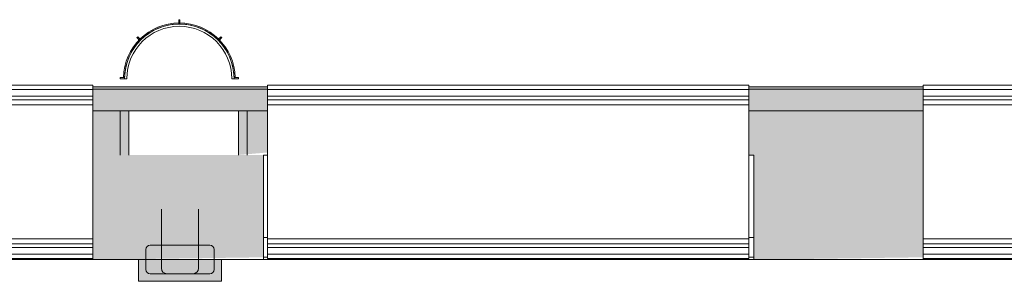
# Model space of a CAD drawing. Header units: millimetres. Extents: x -113904 to 3141, y -34200 to 59129.
# Tile 42 of 72: x -19139 to -14640, y -6100 to -4903. Entities that reach past the tile are written whole.
import ezdxf

# ---------------------------------------------------------------- set-up
doc = ezdxf.new("R2010")
doc.units = ezdxf.units.MM
doc.layers.add('0-1', color=7, linetype='Continuous', lineweight=5)
for name, color, linetype, lineweight, true_color in [('_Hidden Lines_-1', 7, 'Continuous', 9, 0xaaaaaa), ('Cut Pattern-2', 7, 'Continuous', 5, 0xd4d4d4), ('Doors-1', 7, 'Continuous', 9, 0xaaaaaa), ('Floors-1', 7, 'Continuous', 9, 0xaaaaaa), ('Lighting Fixtures-1', 7, 'Continuous', 9, 0xaaaaaa), ('Railings-1', 7, 'Continuous', 9, 0xaaaaaa), ('Structural Columns-2', 7, 'Continuous', 9, 0xaaaaaa), ('Structural Framing-1', 7, 'Continuous', 9, 0xaaaaaa), ('Structural Rebar-1', 7, 'Continuous', 9, 0xaaaaaa), ('Walls-1', 7, 'Continuous', 9, 0xaaaaaa)]:
    doc.layers.add(name, color=color, linetype=linetype, lineweight=lineweight, true_color=true_color)

# ---------------------------------------------------------------- blocks, each defined once
blk = doc.blocks.new('Ukse ava_ kaar - 2200x1920-1370879-SKEEM 2_ Korrus_Kunstikonkurss pildid')
at = {"layer": '_Hidden Lines_-1'}
blk.add_line((-1100, -390), (1100, -390), dxfattribs=at)
blk = doc.blocks.new('Ukse ava_ kaar - 2240x1935-V196-SKEEM 2_ Korrus_Kunstikonkurss pildid')
at = {"layer": '_Hidden Lines_-1'}
for p, q in [((-1120, 390), (-1102.5, 390)), ((1097.5, 390), (1120, 390)), ((-1120, -390), (1120, -390))]:
    blk.add_line(p, q, dxfattribs=at)
blk = doc.blocks.new('Concrete_Rectangular Beam - 500x710 mm-1544204-SKEEM 2_ Korrus_Kunstikonkurss pildid')
at = {"layer": 'Structural Framing-1'}
for p, q in [((-2440, -250), (-2440, 250)), ((-2238, 250), (-2440, 250)), ((-2440, -250), (-2238, -250))]:
    blk.add_line(p, q, dxfattribs=at)
blk = doc.blocks.new('22001_TP_EK_Cloud_rvt-1-SKEEM 2_ Korrus_Kunstikonkurss pildid')
at = {"layer": 'Cut Pattern-2'}
h = blk.add_hatch(color=256, dxfattribs=at)
h.paths.add_polyline_path([(-12046.5, -6000), (-12046.5, -5522), (-12811.5, -5522), (-12811.5, -6000), (-12338.1, -6000)])
h.paths.add_polyline_path([(-3046.5, -6000), (-3046.5, -5522), (-3100, -5522), (-3100, -5900), (-3680, -5900), (-3680, -5522), (-3816.5, -5522), (-3816.5, -6000), (-3261.9, -6000)])
h.paths.add_polyline_path([(-9806.5, -6000), (-9026.5, -5990), (-9026.5, -5522), (-9806.5, -5522), (-9806.5, -5990)])
h.paths.add_polyline_path([(2788.9, -6000), (2983.5, -5990), (2983.5, -5522), (2208.5, -5522), (2208.5, -6000), (2452.7, -6000)])
h.paths.add_polyline_path([(-806.5, -6000), (-31.5, -5990), (-31.5, -5522), (-806.5, -5522), (-806.5, -5990)])
h.paths.add_polyline_path([(-6786.5, -6000), (-6056.5, -5990), (-6056.5, -5522), (-6786.5, -5522), (-6786.5, -5990)])
h.paths.add_polyline_path([(-15718.8, -6000), (-15011.5, -5990), (-15011.5, -5522), (-15785.2, -5522), (-15785.2, -6000)])
h.paths.add_polyline_path([(-18725.1, -6000), (-18025.2, -5990), (-18025.2, -5522), (-18805.2, -5522), (-18805.2, -6000)])
h.paths.add_polyline_path([(-21078.2, -6000), (-21005.2, -5990), (-21005.2, -5522), (-21795.2, -5522), (-21795.2, -6000), (-21750.5, -6000)])
h.paths.add_polyline_path([(-24000, -6000), (-24190, -5838.9), (-24190, -6000), (-24103.6, -6000)])
at = {"layer": 'Structural Columns-2'}
for p, q in [((-18217, -6000), (-18597, -6000)), ((-18597, -6000), (-18597, -6100)), ((-18217, -6100), (-18217, -6000)), ((-18597, -6100), (-18217, -6100))]:
    blk.add_line(p, q, dxfattribs=at)
at = {"layer": 'Structural Rebar-1'}
for p, q in [((-18492, -5770), (-18492, -6040)), ((-18322, -6040), (-18322, -5770)), ((-18271, -5934), (-18543, -5934)), ((-18271, -5934), (-18351, -5934)), ((-18563, -5954), (-18563, -6046)), ((-18251, -6046), (-18251, -5954)), ((-18251, -6034), (-18251, -5954)), ((-18543, -6066), (-18271, -6066)), ((-18467, -6065), (-18347, -6065))]:
    blk.add_line(p, q, dxfattribs=at)
for centre, radius, start, end in [((-18543, -5954), 20, 90, 180), ((-18271, -5954), 20, 0, 90), ((-18271, -5954), 20, 0, 90), ((-18543, -6046), 20, 180, 270), ((-18467, -6040), 25, 180, 270), ((-18347, -6040), 25, 270, 0), ((-18271, -6046), 20, 270, 0)]:
    blk.add_arc(centre, radius, start, end, dxfattribs=at)
at = {"layer": 'Walls-1'}
for p, q in [((-18805.2, -5220), (-18007.7, -5220)), ((-15807.7, -5220), (-15011.5, -5220)), ((-18680, -5320), (-18805.2, -5320)), ((-18805.2, -5320), (-18640, -5320)), ((-18680, -5320), (-18680, -5522)), ((-18140, -5320), (-18007.7, -5320)), ((-18100, -5320), (-18007.7, -5320)), ((-18100, -5320), (-18100, -5522)), ((-15807.7, -5320), (-15011.5, -5320)), ((-15807.7, -5320), (-15011.5, -5320)), ((-18805.2, -6000), (-18805.2, -5522)), ((-18025.2, -6000), (-18025.2, -5522)), ((-18007.7, -5522), (-18025.2, -5522)), ((-15785.2, -5522), (-15807.7, -5522)), ((-15785.2, -6000), (-15785.2, -5522)), ((-15011.5, -6000), (-15011.5, -5522)), ((-18007.7, -5900), (-18025.2, -5900)), ((-15785.2, -5900), (-15807.7, -5900)), ((-18805.2, -6000), (-18597, -6000)), ((-18217, -6000), (-18025.2, -6000)), ((-15785.2, -6000), (-15011.5, -6000))]:
    blk.add_line(p, q, dxfattribs=at)
at = {"layer": 'Doors-1'}
for name, p in [('Ukse ava_ kaar - 2240x1935-V196-SKEEM 2_ Korrus_Kunstikonkurss pildid', (-16905.2, -5610)), ('Ukse ava_ kaar - 2200x1920-1370879-SKEEM 2_ Korrus_Kunstikonkurss pildid', (-19905.2, -5610)), ('Ukse ava_ kaar - 2200x1920-1370879-SKEEM 2_ Korrus_Kunstikonkurss pildid', (-13911.5, -5610))]:
    blk.add_blockref(name, p, dxfattribs=at)
at = {"layer": 'Structural Framing-1', "rotation": 270}
blk.add_blockref('Concrete_Rectangular Beam - 500x710 mm-1544204-SKEEM 2_ Korrus_Kunstikonkurss pildid', (-18390, -7760), dxfattribs=at)
blk = doc.blocks.new('Ukse ava_ kaar 1 - 2200x1920-1530674-SKEEM 2_ Korrus_Kunstikonkurss pildid')
at = {"layer": '_Hidden Lines_-1'}
blk.add_line((-1100, -390), (1100, -390), dxfattribs=at)
blk = doc.blocks.new('Ukse ava_ kaar 1 - 2240x1935-V2-SKEEM 2_ Korrus_Kunstikonkurss pildid')
at = {"layer": '_Hidden Lines_-1'}
for p, q in [((-1120, 390), (-1102.5, 390)), ((1097.5, 390), (1120, 390)), ((-1120, -390), (1120, -390))]:
    blk.add_line(p, q, dxfattribs=at)
blk = doc.blocks.new('Piirde element 1 - Piirde element 1-V5-SKEEM 2_ Korrus_Kunstikonkurss pildid')
at = {"layer": 'Railings-1'}
for p, q in [((-1100, 376.3), (-1100, 396.3)), ((-1100, 396.3), (1100, 396.3)), ((-1100, 346.3), (-1100, 376.3)), ((-1100, 376.3), (1100, 376.3)), ((1100, 396.3), (1100, 376.3)), ((1100, 376.3), (1100, 346.3)), ((-1100, 329.3), (-1100, 346.3)), ((-1100, 346.3), (1100, 346.3)), ((-1100, 306.3), (-1100, 329.3)), ((-1100, 329.3), (1100, 329.3)), ((1100, 346.3), (1100, 329.3)), ((1100, 329.3), (1100, 306.3)), ((-1100, 76.8), (-1100, 306.3)), ((-1100, 306.3), (1100, 306.3)), ((1100, 306.3), (1100, 76.8)), ((-1100, -306.3), (1100, -306.3)), ((-1100, -329.3), (1100, -329.3)), ((-1100, -346.3), (1100, -346.3)), ((-1100, -376.3), (1100, -376.3)), ((-1100, -396.3), (1100, -396.3))]:
    blk.add_line(p, q, dxfattribs=at)
blk = doc.blocks.new('Piirde element 1 - Piirde element 1-V6-SKEEM 2_ Korrus_Kunstikonkurss pildid')
at = {"layer": 'Railings-1'}
for p, q in [((-1100, 376.25), (-1100, 396.25)), ((-1100, 396.25), (1100, 396.25)), ((-1100, 346.25), (-1100, 376.25)), ((-1100, 376.25), (1100, 376.25)), ((1100, 396.25), (1100, 376.25)), ((1100, 376.25), (1100, 346.25)), ((-1100, 329.25), (-1100, 346.25)), ((-1100, 346.25), (1100, 346.25)), ((-1100, 306.25), (-1100, 329.25)), ((-1100, 329.25), (1100, 329.25)), ((1100, 346.25), (1100, 329.25)), ((1100, 329.25), (1100, 306.25)), ((-1100, -306.25), (-1100, 306.25)), ((-1100, 306.25), (1100, 306.25)), ((1100, 306.25), (1100, -306.25)), ((-1100, -329.25), (-1100, -306.25)), ((-1100, -306.25), (1100, -306.25)), ((1100, -306.25), (1100, -329.25)), ((-1100, -346.25), (-1100, -329.25)), ((-1100, -329.25), (1100, -329.25)), ((-1100, -376.25), (-1100, -346.25)), ((-1100, -346.25), (1100, -346.25)), ((1100, -329.25), (1100, -346.25)), ((1100, -346.25), (1100, -376.25)), ((-1100, -396.25), (-1100, -376.25)), ((-1100, -376.25), (1100, -376.25)), ((-1100, -396.25), (1100, -396.25)), ((1100, -376.25), (1100, -396.25))]:
    blk.add_line(p, q, dxfattribs=at)
blk = doc.blocks.new('KVTD - Valgustuse element 2 - KVTD - Valgustuse element-2032966-SKEEM 2_ Korrus_Kunstikonkurss pildid')
at = {"layer": 'Lighting Fixtures-1'}
for p, q in [((-18412.5, -4902.7), (-18412.5, -4922.7)), ((-18407.5, -4902.7), (-18412.5, -4902.7)), ((-18412.5, -4902.7), (-18407.5, -4902.7)), ((-18412.5, -4922.7), (-18412.5, -4902.7)), ((-18407.5, -4922.7), (-18407.5, -4902.7)), ((-18407.5, -4902.7), (-18407.5, -4922.7)), ((-18412.5, -4922.7), (-18407.5, -4922.7)), ((-18600.3, -4981.3), (-18603.9, -4984.8)), ((-18603.9, -4984.8), (-18600.3, -4981.3)), ((-18603.9, -4984.8), (-18589.8, -4999)), ((-18589.8, -4999), (-18603.9, -4984.8)), ((-18586.3, -4995.5), (-18600.3, -4981.3)), ((-18600.3, -4981.3), (-18586.3, -4995.5)), ((-18219.7, -4981.3), (-18233.7, -4995.5)), ((-18233.7, -4995.5), (-18219.7, -4981.3)), ((-18230.2, -4999), (-18216.1, -4984.8)), ((-18216.1, -4984.8), (-18230.2, -4999)), ((-18216.1, -4984.8), (-18219.7, -4981.3)), ((-18219.7, -4981.3), (-18216.1, -4984.8)), ((-18589.8, -4999), (-18586.3, -4995.5)), ((-18233.7, -4995.5), (-18230.2, -4999)), ((-18660, -5167.7), (-18680, -5167.7)), ((-18680, -5167.7), (-18680, -5172.7)), ((-18680, -5172.7), (-18680, -5167.7)), ((-18680, -5167.7), (-18660, -5167.7)), ((-18680, -5172.7), (-18660, -5172.7)), ((-18660, -5172.7), (-18680, -5172.7)), ((-18665, -5167.7), (-18659.9, -5167.7)), ((-18659.9, -5167.7), (-18665, -5167.7)), ((-18665, -5167.7), (-18659.9, -5167.7)), ((-18659.9, -5167.7), (-18665, -5167.7)), ((-18665, -5167.7), (-18659.9, -5167.7)), ((-18659.9, -5167.7), (-18665, -5167.7)), ((-18665, -5167.7), (-18659.9, -5167.7)), ((-18659.9, -5167.7), (-18665, -5167.7)), ((-18660, -5172.7), (-18660, -5167.7)), ((-18660, -5172.7), (-18649.7, -5172.7)), ((-18170.3, -5172.7), (-18160, -5172.7)), ((-18160.1, -5167.7), (-18155, -5167.7)), ((-18155, -5167.7), (-18160.1, -5167.7)), ((-18160.1, -5167.7), (-18155, -5167.7)), ((-18155, -5167.7), (-18160.1, -5167.7)), ((-18160.1, -5167.7), (-18155, -5167.7)), ((-18155, -5167.7), (-18160.1, -5167.7)), ((-18160.1, -5167.7), (-18155, -5167.7)), ((-18155, -5167.7), (-18160.1, -5167.7)), ((-18140, -5167.7), (-18160, -5167.7)), ((-18160, -5167.7), (-18160, -5172.7)), ((-18160, -5167.7), (-18140, -5167.7)), ((-18160, -5172.7), (-18140, -5172.7)), ((-18140, -5172.7), (-18160, -5172.7)), ((-18140, -5172.7), (-18140, -5167.7)), ((-18140, -5167.7), (-18140, -5172.7))]:
    blk.add_line(p, q, dxfattribs=at)
for radius, start, end in [(255, 1.1235, 178.8765), (255, 1.1235, 178.8765), (255, 1.1235, 178.8765), (255, 1.1235, 178.8765), (255, 1.1235, 178.8765), (255, 1.1235, 178.8765), (255, 1.1235, 178.8765), (255, 1.1235, 178.8765), (250, 0, 180), (250, 1.146, 178.854), (239.7, 0, 180), (250, 107.0333, 115.3869), (250, 107.0333, 115.3869), (250, 107.0333, 115.3869), (250, 107.0333, 115.3869), (250, 107.0333, 115.3869), (250, 107.0333, 115.3869), (250, 107.0333, 115.3869), (250, 77.3066, 102.6934), (250, 77.3066, 102.6934), (250, 77.3066, 102.6934), (250, 77.3066, 102.6934), (250, 77.3066, 102.6934), (250, 77.3066, 102.6934), (250, 77.3066, 102.6934), (250, 64.6131, 72.9667), (250, 64.6131, 72.9667), (250, 64.6131, 72.9667), (250, 64.6131, 72.9667), (250, 64.6131, 72.9667), (250, 64.6131, 72.9667), (250, 64.6131, 72.9667), (250, 133.7998, 140.7737), (250, 133.7998, 140.7737), (250, 133.7998, 140.7737), (250, 133.7998, 140.7737), (250, 133.7998, 140.7737), (250, 133.7998, 140.7737), (250, 133.7998, 140.7737), (250, 120.6599, 128.0803), (250, 120.6599, 128.0803), (250, 120.6599, 128.0803), (250, 120.6599, 128.0803), (250, 120.6599, 128.0803), (250, 120.6599, 128.0803), (250, 120.6599, 128.0803), (250, 51.9197, 59.3401), (250, 51.9197, 59.3401), (250, 51.9197, 59.3401), (250, 51.9197, 59.3401), (250, 51.9197, 59.3401), (250, 51.9197, 59.3401), (250, 51.9197, 59.3401), (250, 39.2263, 46.2002), (250, 39.2263, 46.2002), (250, 39.2263, 46.2002), (250, 39.2263, 46.2002), (250, 39.2263, 46.2002), (250, 39.2263, 46.2002), (250, 39.2263, 46.2002), (250, 147.1332, 153.4671), (250, 147.1332, 153.4671), (250, 147.1332, 153.4671), (250, 147.1332, 153.4671), (250, 147.1332, 153.4671), (250, 147.1332, 153.4671), (250, 147.1332, 153.4671), (250, 26.5329, 32.8668), (250, 26.5329, 32.8668), (250, 26.5329, 32.8668), (250, 26.5329, 32.8668), (250, 26.5329, 32.8668), (250, 26.5329, 32.8668), (250, 26.5329, 32.8668), (250, 159.6815, 166.1606), (250, 159.6815, 166.1606), (250, 159.6815, 166.1606), (250, 159.6815, 166.1606), (250, 159.6815, 166.1606), (250, 159.6815, 166.1606), (250, 159.6815, 166.1606), (250, 13.8394, 20.3185), (250, 13.8394, 20.3185), (250, 13.8394, 20.3185), (250, 13.8394, 20.3185), (250, 13.8394, 20.3185), (250, 13.8394, 20.3185), (250, 13.8394, 20.3185), (250, 172.5458, 178.854), (250, 172.5458, 178.854), (250, 172.5458, 178.854), (250, 172.5458, 178.854), (250, 172.5458, 178.854), (250, 172.5458, 178.854), (250, 172.5458, 178.854), (250, 1.146, 7.4542), (250, 1.146, 7.4542), (250, 1.146, 7.4542), (250, 1.146, 7.4542), (250, 1.146, 7.4542), (250, 1.146, 7.4542), (250, 1.146, 7.4542)]:
    blk.add_arc((-18410, -5172.7), radius, start, end, dxfattribs=at)

msp = doc.modelspace()

# ---------------------------------------------------------------- hatches: boundary and pattern name
at = {"layer": 'Cut Pattern-2'}
h = msp.add_hatch(color=256, dxfattribs=at)
h.paths.add_polyline_path([(-21795.2, -5522), (-21005.2, -5522), (-21005.2, -5210), (-21795.2, -5210), (-21795.2, -5402.4)])
h.paths.add_polyline_path([(-6016.5, -5522), (-6016.5, -5210), (-6786.5, -5210), (-6786.5, -5522), (-6056.5, -5522)])
h.paths.add_polyline_path([(-18640, -5522), (-18640, -5320), (-18140, -5320), (-18140, -5522), (-18007.7, -5510.4), (-18007.7, -5210), (-18805.2, -5210), (-18805.2, -5522), (-18680, -5522)])
h.paths.add_polyline_path([(2983.5, -5522), (3023.5, -5522), (3023.5, -5210), (2208.5, -5220), (2208.5, -5522), (2788.9, -5522)])
h.paths.add_polyline_path([(-9026.5, -5522), (-8986.5, -5522), (-8986.5, -5210), (-9806.5, -5210), (-9806.5, -5522)])
h.paths.add_polyline_path([(-12260.2, -5522), (-12006.5, -5522), (-12006.5, -5210), (-12811.5, -5210), (-12811.5, -5522), (-12263.3, -5522)])
h.paths.add_polyline_path([(-3816.5, -5522), (-3680, -5522), (-3680, -5320), (-3100, -5320), (-3100, -5522), (-3006.5, -5522), (-3006.5, -5210), (-3816.5, -5210), (-3816.5, -5337.5)])
h.paths.add_polyline_path([(-15807.7, -5522), (-15011.5, -5522), (-15011.5, -5210), (-15807.7, -5210), (-15807.7, -5337.5)])
h.paths.add_polyline_path([(-31.5, -5522), (8.5, -5522), (8.5, -5210), (-806.5, -5220), (-806.5, -5522), (-236.5, -5522)])
msp.add_hatch(color=256, dxfattribs=at).paths.add_polyline_path([(-18217, -6100), (-18217, -6000), (-18597, -6000), (-18597, -6100), (-18388.9, -6100)])

# ---------------------------------------------------------------- linework, layer by layer
at = {"layer": 'Floors-1'}
for p, q in [((-18007.7, -5990), (-18025.2, -5990)), ((-15785.2, -5990), (-15807.7, -5990))]:
    msp.add_line(p, q, dxfattribs=at)
at = {"layer": 'Walls-1'}
for p, q in [((-18805.2, -5210), (-18007.7, -5210)), ((-15807.7, -5210), (-15011.5, -5210)), ((-18805.2, -6000), (-18805.2, -5522)), ((-18007.7, -5522), (-18025.2, -5522)), ((-18025.2, -6000), (-18025.2, -5522)), ((-15785.2, -5522), (-15807.7, -5522)), ((-15785.2, -6000), (-15785.2, -5522)), ((-15011.5, -6000), (-15011.5, -5522)), ((-18805.2, -6000), (-18597, -6000)), ((-18597, -6000), (-18597, -6100)), ((-18217, -6000), (-18025.2, -6000)), ((-18217, -6100), (-18217, -6000)), ((-18007.7, -5990), (-18025.2, -5990)), ((-15785.2, -6000), (-15011.5, -6000)), ((-18597, -6100), (-18217, -6100))]:
    msp.add_line(p, q, dxfattribs=at)

# ---------------------------------------------------------------- block references
at = {"layer": '0-1'}
msp.add_blockref('22001_TP_EK_Cloud_rvt-1-SKEEM 2_ Korrus_Kunstikonkurss pildid', (0, 0), dxfattribs=at)
at = {"layer": 'Doors-1'}
for name, p in [('Ukse ava_ kaar 1 - 2240x1935-V2-SKEEM 2_ Korrus_Kunstikonkurss pildid', (-16905.2, -5610)), ('Ukse ava_ kaar 1 - 2200x1920-1530674-SKEEM 2_ Korrus_Kunstikonkurss pildid', (-19905.2, -5610)), ('Ukse ava_ kaar 1 - 2200x1920-1530674-SKEEM 2_ Korrus_Kunstikonkurss pildid', (-13911.5, -5610))]:
    msp.add_blockref(name, p, dxfattribs=at)
at = {"layer": 'Lighting Fixtures-1'}
msp.add_blockref('KVTD - Valgustuse element 2 - KVTD - Valgustuse element-2032966-SKEEM 2_ Korrus_Kunstikonkurss pildid', (0, 0), dxfattribs=at)
at = {"layer": 'Railings-1'}
for name, p in [('Piirde element 1 - Piirde element 1-V5-SKEEM 2_ Korrus_Kunstikonkurss pildid', (-19905.2, -5598.7)), ('Piirde element 1 - Piirde element 1-V6-SKEEM 2_ Korrus_Kunstikonkurss pildid', (-16907.7, -5598.7)), ('Piirde element 1 - Piirde element 1-V5-SKEEM 2_ Korrus_Kunstikonkurss pildid', (-13911.5, -5598.7))]:
    msp.add_blockref(name, p, dxfattribs=at)

doc.saveas('drawing.dxf')
